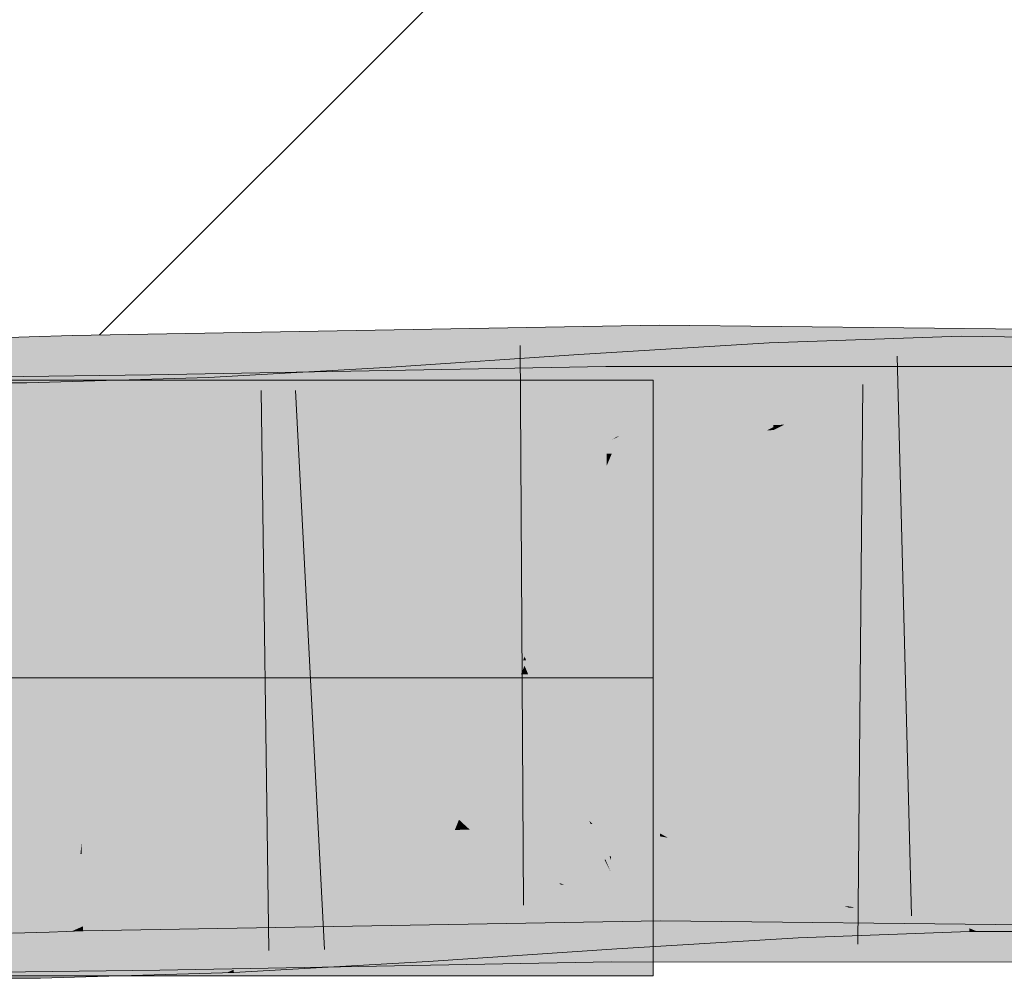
# Model space of a CAD drawing. Extents: x -620 to 300, y 62 to 1112.
# Tile 119 of 256: x 171.475 to 171.889, y 717.753 to 718.155. Entities that reach past the tile are written whole.
import ezdxf
from ezdxf.lldxf.tags import DXFTag

# ---------------------------------------------------------------- set-up
doc = ezdxf.new("R2010")
doc.units = 0
doc.layers.get('0').update_dxf_attribs({"lineweight": 13})
for name, color, linetype, lineweight, true_color in [('E_Detail_Wandschraffur', 7, 'Continuous', 5, 0xc0c0c0), ('E_Leerrohr 25-A06G9SFR8I', 7, 'Continuous', 9, 0xff8000), ('E_Leerrohr 25-Shading', 7, 'Continuous', 9, 0xff8000)]:
    doc.layers.add(name, color=color, linetype=linetype, lineweight=lineweight, true_color=true_color)
tags = doc.linetypes.add('STRICHPUNKT2-A06G9SFS8I', pattern=[12.7, 6.35, -3.175, 0, -3.175]).pattern_tags.tags
tags[10:11] = [DXFTag(74, 4), DXFTag(75, 0), DXFTag(340, '0'), DXFTag(46, 0.0), DXFTag(50, 0.0), DXFTag(44, 0.0), DXFTag(45, 0.0)]
tags[8:9] = [DXFTag(74, 4), DXFTag(75, 0), DXFTag(340, '0'), DXFTag(46, 0.0), DXFTag(50, 0.0), DXFTag(44, 0.0), DXFTag(45, 0.0)]
tags[6:7] = [DXFTag(74, 4), DXFTag(75, 0), DXFTag(340, '0'), DXFTag(46, 0.0), DXFTag(50, 0.0), DXFTag(44, 0.0), DXFTag(45, 0.0)]
tags[4:5] = [DXFTag(74, 4), DXFTag(75, 0), DXFTag(340, '0'), DXFTag(46, 0.0), DXFTag(50, 0.0), DXFTag(44, 0.0), DXFTag(45, 0.0)]

# ---------------------------------------------------------------- blocks, each defined once
blk = doc.blocks.new('Shading-A06G9S0U8I', base_point=(171.70299, 717.86279))
at = {"layer": 'E_Leerrohr 25-Shading', "color": 43, "true_color": 0xd7ab7f}
for points in [[(171.68874, 717.99249), (171.7437, 717.99829), (171.56218, 718.0235), (171.74364, 718.02667)], [(171.81218, 718.02594), (171.74364, 718.02667), (171.7437, 717.99829)], [(171.7437, 717.99829), (171.74371, 717.99365), (171.81218, 718.02594), (171.75041, 717.99359)], [(171.81218, 718.02594), (171.75041, 717.99359), (171.80869, 717.99756), (171.77156, 717.99329)], [(171.81218, 718.02594), (171.80869, 717.99756), (171.87718, 718.02521)], [(171.87718, 718.02521), (171.80869, 717.99756), (172.00208, 718.0238), (172.00175, 718.01996)], [(171.47919, 718.02179), (171.46321, 718.02124), (171.4803, 717.98871), (171.46442, 717.98779)], [(171.49724, 718.02234), (171.47919, 718.02179), (171.49785, 717.98969), (171.4803, 717.98871)], [(171.49724, 718.02234), (171.56218, 718.0235), (171.49724, 718.02234)], [(171.49724, 718.02234), (171.63582, 717.9917), (171.56218, 718.0235), (171.64207, 717.99182)], [(171.63582, 717.9917), (171.49724, 718.02234), (171.57704, 717.99066)], [(171.57384, 717.99194), (171.49724, 718.02234), (171.49785, 717.98969)], [(171.68874, 717.99249), (171.56218, 718.0235), (171.64282, 717.99152)], [(171.81218, 718.02002), (171.7899, 718.01923), (171.79033, 718.01019)], [(171.8154, 717.99451), (171.8705, 718.02209), (171.79033, 718.01019), (171.81218, 718.02002)], [(171.80869, 717.99756), (171.91597, 717.99139), (172.00175, 718.01996), (171.99925, 717.99109)], [(171.87054, 718.01935), (171.8705, 718.02209), (171.8154, 717.99451)], [(171.87718, 718.02203), (171.8705, 718.02209), (171.87054, 718.01935)], [(171.87642, 717.98767), (171.95824, 718.02087), (171.87054, 718.01935), (171.87718, 718.02203)], [(171.95493, 717.98724), (171.95824, 718.02087), (171.87642, 717.98767)], [(171.72601, 717.97992), (171.7899, 718.01923), (171.71222, 717.97888), (171.70995, 718.0144)], [(171.79033, 718.01019), (171.7899, 718.01923), (171.72678, 717.97998), (171.72601, 717.97992)], [(171.87097, 717.98816), (171.87054, 718.01935), (171.79617, 717.98492), (171.8154, 717.99451)], [(171.87642, 717.98767), (171.87054, 718.01935), (171.87097, 717.98773)], [(171.70995, 718.0144), (171.63121, 718.00909), (171.65057, 717.97369), (171.63303, 717.9798)], [(171.71222, 717.97888), (171.70995, 718.0144), (171.65088, 717.97388)], [(171.65057, 717.97144), (171.72166, 717.97278), (171.56218, 718.00647), (171.72133, 718.0094)], [(171.63303, 717.9798), (171.63121, 718.00909), (171.59631, 717.99292), (171.59578, 718.00708)], [(171.72166, 717.97278), (171.7238, 717.97278), (171.72133, 718.0094), (171.81218, 718.00934)], [(171.81218, 718.00934), (171.7238, 717.97278), (171.87718, 718.00928), (171.78879, 717.97272)], [(171.79156, 717.98474), (171.79033, 718.01019), (171.72679, 717.97998)], [(171.78879, 717.97272), (171.91472, 717.97266), (171.87718, 718.00928), (171.91556, 718.00928)], [(171.79381, 717.9848), (171.8154, 717.99451), (171.79156, 717.98474), (171.79033, 718.01019)], [(171.34718, 717.96698), (171.53076, 717.96924), (171.49718, 718.00543), (171.53041, 717.99207)], [(171.34718, 717.96698), (171.49718, 718.00543), (171.34718, 718.0036)], [(171.53041, 717.99207), (171.5302, 718.00586), (171.49718, 718.00543)], [(171.55441, 718.0047), (171.49718, 718.00305), (171.55545, 717.98059)], [(171.5302, 718.00586), (171.65057, 717.97144), (171.56218, 718.00647)], [(171.5302, 718.00586), (171.53041, 717.99207), (171.65057, 717.97144), (171.58557, 717.97028)], [(171.55545, 717.98059), (171.56218, 718.00513), (171.55441, 718.0047)], [(171.55545, 717.98059), (171.59694, 717.97632), (171.56218, 718.00513), (171.59647, 717.98944)], [(171.59578, 718.00708), (171.56218, 718.00513), (171.59631, 717.99292)], [(171.59633, 717.99292), (171.56218, 718.00513), (171.59647, 717.98944)], [(171.45897, 718.0025), (171.45888, 717.96588), (171.47826, 718.0025), (171.4791, 717.96594)], [(171.49718, 718.00305), (171.47826, 718.0025), (171.55598, 717.96814), (171.4791, 717.96594)], [(171.49718, 718.00305), (171.55598, 717.96814), (171.55545, 717.98059)], [(171.73235, 717.99341), (171.7437, 717.99829), (171.68874, 717.99249)], [(171.74371, 717.99365), (171.7437, 717.99829), (171.73236, 717.99341)], [(171.79718, 717.99298), (171.80869, 717.99756), (171.77156, 717.99329)], [(171.91597, 717.99139), (171.80869, 717.99756), (171.79718, 717.99298)], [(171.58557, 717.9873), (171.57384, 717.99194), (171.49792, 717.98578), (171.49785, 717.98969)], [(171.53041, 717.99207), (171.53076, 717.96924), (171.58557, 717.97028)], [(171.58557, 717.9873), (171.65057, 717.98846), (171.57704, 717.99066), (171.63582, 717.9917)], [(171.63303, 717.9798), (171.59633, 717.99292), (171.63347, 717.97253), (171.59647, 717.98944)], [(171.63582, 717.9917), (171.65057, 717.98846), (171.64207, 717.99182)], [(171.65057, 717.98846), (171.68874, 717.99249), (171.64282, 717.99152)], [(171.7238, 717.98975), (171.73235, 717.99341), (171.65057, 717.98846), (171.68874, 717.99249)], [(171.7238, 717.98975), (171.74373, 717.99005), (171.73236, 717.99341), (171.74371, 717.99365)], [(171.74371, 717.99365), (171.74373, 717.99005), (171.75041, 717.99359)], [(171.75041, 717.99359), (171.74373, 717.99005), (171.77156, 717.99329)], [(171.78879, 717.98956), (171.79718, 717.99298), (171.74373, 717.99005), (171.77156, 717.99329)], [(171.79442, 717.99182), (171.78879, 717.98956), (171.88748, 717.99152), (171.88757, 717.98846)], [(171.8154, 717.99451), (171.79381, 717.9848), (171.79617, 717.98492)], [(171.79442, 717.99182), (171.91597, 717.99139), (171.79718, 717.99298)], [(171.88757, 717.98846), (172.03131, 717.98688), (171.88748, 717.99152), (172.03145, 717.99097)], [(171.46442, 717.98779), (171.46452, 717.98462), (171.4803, 717.98871), (171.48042, 717.98523)], [(171.4803, 717.98871), (171.48042, 717.98523), (171.49785, 717.98969), (171.49792, 717.98578)], [(171.59694, 717.97632), (171.63347, 717.97253), (171.59647, 717.98944)], [(171.79167, 717.98267), (171.871, 717.98547), (171.79364, 717.98364), (171.87097, 717.98773)], [(171.79364, 717.98364), (171.87097, 717.98773), (171.79617, 717.98492), (171.87097, 717.98816)], [(171.871, 717.98547), (171.87642, 717.98767), (171.87097, 717.98773)], [(171.95465, 717.98444), (171.95493, 717.98724), (171.871, 717.98547), (171.87642, 717.98767)], [(171.79161, 717.98383), (171.79156, 717.98474), (171.7238, 717.97858), (171.72679, 717.97998)], [(171.79161, 717.98383), (171.7238, 717.97858), (171.78879, 717.98248)], [(171.78879, 717.98248), (171.79167, 717.98267), (171.79161, 717.98383)], [(171.79161, 717.98383), (171.79381, 717.9848), (171.79156, 717.98474)], [(171.79381, 717.9848), (171.79161, 717.98383), (171.79364, 717.98364), (171.79163, 717.98352)], [(171.79163, 717.98352), (171.79167, 717.98267), (171.79364, 717.98364)], [(171.79381, 717.9848), (171.79364, 717.98364), (171.79617, 717.98492)], [(171.58557, 717.96979), (171.59715, 717.97046), (171.55545, 717.98059), (171.59694, 717.97632)], [(171.55545, 717.98059), (171.55598, 717.96814), (171.58557, 717.96979)], [(171.63303, 717.9798), (171.63347, 717.97253), (171.65057, 717.97369)], [(171.71228, 717.97784), (171.71222, 717.97888), (171.65057, 717.97369), (171.65088, 717.97388)], [(171.7238, 717.97858), (171.72601, 717.97992), (171.71228, 717.97784), (171.71222, 717.97888)], [(171.72601, 717.97992), (171.7238, 717.97858), (171.72678, 717.97998)], [(171.59715, 717.97046), (171.63347, 717.97253), (171.59694, 717.97632)], [(171.7238, 717.81293), (171.74413, 717.80487), (171.73717, 717.81317), (171.74411, 717.81207)], [(171.74411, 717.81207), (171.74411, 717.81329), (171.73717, 717.81317)], [(171.74736, 717.81152), (171.74411, 717.81329), (171.74411, 717.81207)], [(171.79547, 717.80273), (171.78879, 717.81281), (171.74736, 717.81152), (171.74411, 717.81329)], [(171.5011, 717.80817), (171.50119, 717.80902), (171.4864, 717.8078), (171.48637, 717.80853)], [(171.50121, 717.80817), (171.50119, 717.80902), (171.5011, 717.80817)], [(171.58141, 717.80872), (171.58557, 717.81049), (171.50121, 717.80817), (171.50119, 717.80902)], [(171.53761, 717.7868), (171.59715, 717.78857), (171.58557, 717.81049), (171.65057, 717.81165)], [(171.53761, 717.7868), (171.58557, 717.81049), (171.54274, 717.79199)], [(171.59715, 717.78857), (171.70251, 717.79175), (171.65057, 717.81165), (171.70168, 717.79254)], [(171.68161, 717.81219), (171.65057, 717.81165), (171.68469, 717.8092)], [(171.68469, 717.8092), (171.65057, 717.81165), (171.70168, 717.79254)], [(171.7238, 717.81293), (171.68161, 717.81219), (171.74413, 717.80487), (171.71591, 717.80695)], [(171.71591, 717.80695), (171.68161, 717.81219), (171.68469, 717.8092)], [(171.74416, 717.79297), (171.71591, 717.80695), (171.70168, 717.79254), (171.68469, 717.8092)], [(171.77336, 717.79724), (171.74736, 717.81152), (171.74413, 717.80487), (171.74411, 717.81207)], [(171.80264, 717.79193), (171.79547, 717.80273), (171.77336, 717.79724), (171.74736, 717.81152)], [(171.82529, 717.7973), (171.78879, 717.81281), (171.79547, 717.80273)], [(171.85817, 717.78333), (172.02592, 717.81018), (171.78879, 717.81281)], [(172.02481, 717.77362), (172.02592, 717.81018), (171.87718, 717.77521), (171.85817, 717.78333)], [(171.4864, 717.8078), (171.48637, 717.80853), (171.47089, 717.80737), (171.47087, 717.80798)], [(171.47101, 717.80438), (171.48651, 717.80457), (171.47089, 717.80737), (171.4864, 717.8078)], [(171.48651, 717.80457), (171.50072, 717.80469), (171.4864, 717.8078), (171.5011, 717.80817)], [(171.50072, 717.80469), (171.50127, 717.80469), (171.5011, 717.80817), (171.50121, 717.80817)], [(171.50127, 717.80469), (171.57034, 717.80396), (171.50121, 717.80817), (171.58141, 717.80872)], [(171.71591, 717.80695), (171.74416, 717.79297), (171.74413, 717.80255)], [(171.74413, 717.80487), (171.71591, 717.80695), (171.74413, 717.80255)], [(171.78879, 717.80542), (171.73718, 717.80225), (171.80046, 717.80127), (171.74495, 717.80139)], [(171.75359, 717.80084), (171.74413, 717.80487), (171.74413, 717.80255)], [(171.77336, 717.79724), (171.74413, 717.80487), (171.75359, 717.80084)], [(171.80046, 717.80127), (171.80023, 717.80609), (171.78879, 717.80542)], [(171.83879, 717.78674), (171.87344, 717.80872), (171.80046, 717.80127), (171.80023, 717.80609)], [(171.87393, 717.7735), (171.87344, 717.80872), (171.83879, 717.78674)], [(171.93738, 717.80847), (171.87344, 717.80872), (171.87718, 717.77216), (171.87393, 717.7735)], [(171.93738, 717.80847), (171.87718, 717.77216), (171.93381, 717.77203)], [(171.48717, 717.78485), (171.48651, 717.80457), (171.47174, 717.78394), (171.47101, 717.80438)], [(171.48717, 717.78485), (171.49863, 717.78552), (171.48651, 717.80457), (171.50072, 717.80469)], [(171.49863, 717.78552), (171.50162, 717.78571), (171.50072, 717.80469), (171.50127, 717.80469)], [(171.50162, 717.78571), (171.53014, 717.78656), (171.50127, 717.80469), (171.57034, 717.80396)], [(171.71248, 717.79541), (171.72359, 717.80145), (171.68167, 717.79858)], [(171.72404, 717.79419), (171.72359, 717.80145), (171.71248, 717.79541)], [(171.74815, 717.7915), (171.7238, 717.80145), (171.72404, 717.79419), (171.72359, 717.80145)], [(171.73718, 717.80225), (171.7238, 717.80145), (171.74495, 717.80139)], [(171.75356, 717.79089), (171.7238, 717.80145), (171.74815, 717.7915)], [(171.80122, 717.78564), (171.7238, 717.80145), (171.75356, 717.79089)], [(171.80122, 717.78564), (171.80075, 717.79523), (171.7238, 717.80145), (171.74495, 717.80139)], [(171.74413, 717.80255), (171.74416, 717.79297), (171.74866, 717.80176), (171.75758, 717.79272)], [(171.80075, 717.79523), (171.80046, 717.80127), (171.74495, 717.80139)], [(171.75758, 717.79272), (171.77335, 717.79248), (171.74866, 717.80176), (171.75359, 717.80084)], [(171.75359, 717.80084), (171.77335, 717.79248), (171.77336, 717.79724), (171.78239, 717.7923)], [(171.83958, 717.7912), (171.82529, 717.7973), (171.80264, 717.79193), (171.79547, 717.80273)], [(171.81033, 717.79388), (171.80046, 717.80127), (171.80075, 717.79523)], [(171.80046, 717.80127), (171.81033, 717.79388), (171.82529, 717.79187)], [(171.64458, 717.79364), (171.68167, 717.79858), (171.65057, 717.79651)], [(171.68167, 717.79858), (171.64458, 717.79364), (171.69522, 717.78601), (171.65654, 717.76489)], [(171.68167, 717.79858), (171.69522, 717.78601), (171.71248, 717.79541)], [(171.77336, 717.79724), (171.78239, 717.7923), (171.80264, 717.79193)], [(171.53349, 717.79248), (171.34718, 717.7536), (171.53381, 717.77106), (171.50037, 717.75677)], [(171.34718, 717.7536), (171.53349, 717.79248), (171.34718, 717.79022)], [(171.53349, 717.79248), (171.53381, 717.77106), (171.58557, 717.79346)], [(171.56711, 717.75854), (171.65057, 717.79468), (171.53389, 717.76587), (171.54025, 717.77234)], [(171.58557, 717.79346), (171.54277, 717.77496), (171.65057, 717.79468), (171.54025, 717.77234)], [(171.58557, 717.79279), (171.56354, 717.7915), (171.56392, 717.78253)], [(171.56392, 717.78253), (171.60384, 717.78802), (171.58557, 717.79279), (171.60362, 717.79376)], [(171.68169, 717.79523), (171.65057, 717.79468), (171.71446, 717.76318), (171.56711, 717.75854)], [(171.60384, 717.78802), (171.64458, 717.79364), (171.60362, 717.79376), (171.64442, 717.79608)], [(171.60431, 717.77466), (171.64458, 717.79364), (171.60384, 717.78802)], [(171.64644, 717.76373), (171.64458, 717.79364), (171.60489, 717.7597), (171.60431, 717.77466)], [(171.65057, 717.79651), (171.64442, 717.79608), (171.64458, 717.79364)], [(171.65654, 717.76489), (171.64458, 717.79364), (171.64644, 717.76373)], [(171.72325, 717.79602), (171.68169, 717.79523), (171.72331, 717.78888)], [(171.72354, 717.76349), (171.68169, 717.79523), (171.71446, 717.76318)], [(171.68169, 717.79523), (171.72354, 717.76349), (171.72331, 717.78888)], [(171.71248, 717.79541), (171.69522, 717.78601), (171.72542, 717.77283), (171.71111, 717.77118)], [(171.74416, 717.79297), (171.70168, 717.79254), (171.70375, 717.79181)], [(171.70251, 717.79175), (171.70375, 717.79181), (171.70168, 717.79254)], [(171.70375, 717.79181), (171.74419, 717.77667), (171.74416, 717.79297)], [(171.71248, 717.79541), (171.72542, 717.77283), (171.72404, 717.79419)], [(171.7238, 717.79602), (171.72325, 717.79602), (171.75354, 717.78369), (171.72331, 717.78888)], [(171.75354, 717.78369), (171.73718, 717.79602), (171.7238, 717.79602)], [(171.72404, 717.79419), (171.72542, 717.77283), (171.74896, 717.7912), (171.76418, 717.77686)], [(171.72404, 717.79419), (171.74896, 717.7912), (171.74815, 717.7915)], [(171.75354, 717.78369), (171.86444, 717.76465), (171.73718, 717.79602), (171.82527, 717.78088)], [(171.82527, 717.78088), (171.78879, 717.79596), (171.73718, 717.79602)], [(171.81218, 717.77594), (171.77335, 717.79248), (171.74419, 717.77667), (171.74416, 717.79297)], [(171.77335, 717.79248), (171.81218, 717.77594), (171.78239, 717.7923)], [(171.87718, 717.75934), (171.90977, 717.75934), (171.78879, 717.79596), (171.91063, 717.79596)], [(171.80122, 717.78564), (171.82593, 717.78229), (171.80075, 717.79523), (171.81033, 717.79388)], [(171.81033, 717.79388), (171.83879, 717.78674), (171.82529, 717.79187)], [(171.81033, 717.79388), (171.82593, 717.78229), (171.83879, 717.78674), (171.83232, 717.78265)], [(171.4585, 717.78912), (171.4584, 717.7525), (171.48314, 717.78918), (171.48398, 717.75262)], [(171.5632, 717.78223), (171.56354, 717.7915), (171.48398, 717.75262), (171.48314, 717.78918)], [(171.50183, 717.77435), (171.56218, 717.7735), (171.53014, 717.78656), (171.59715, 717.78857)], [(171.53014, 717.78656), (171.53761, 717.7868), (171.54274, 717.79199)], [(171.56218, 717.7735), (171.74419, 717.77667), (171.59715, 717.78857), (171.70375, 717.79181)], [(171.56392, 717.78253), (171.56354, 717.7915), (171.5632, 717.78223)], [(171.74867, 717.78448), (171.72331, 717.78888), (171.76974, 717.76343), (171.72354, 717.76349)], [(171.77995, 717.7785), (171.78658, 717.77924), (171.74815, 717.7915), (171.75356, 717.79089)], [(171.76418, 717.77686), (171.77995, 717.7785), (171.74896, 717.7912)], [(171.75356, 717.79089), (171.78658, 717.77924), (171.80122, 717.78564), (171.80145, 717.78076)], [(171.78239, 717.7923), (171.81218, 717.77594), (171.83958, 717.7912), (171.85817, 717.78333)], [(171.47174, 717.78394), (171.47218, 717.77142), (171.48717, 717.78485), (171.48761, 717.77191)], [(171.49718, 717.77228), (171.49863, 717.78552), (171.48761, 717.77191), (171.48717, 717.78485)], [(171.50183, 717.77435), (171.50162, 717.78571), (171.49718, 717.77228), (171.49863, 717.78552)], [(171.50183, 717.77435), (171.53014, 717.78656), (171.50162, 717.78571)], [(171.56505, 717.7561), (171.60431, 717.77466), (171.56392, 717.78253), (171.60384, 717.78802)], [(171.69522, 717.78601), (171.65654, 717.76489), (171.71111, 717.77118)], [(171.75354, 717.78369), (171.74867, 717.78448), (171.80235, 717.76343), (171.76974, 717.76343)], [(171.80122, 717.78564), (171.80145, 717.78076), (171.82149, 717.7829), (171.82347, 717.7821)], [(171.84721, 717.78357), (171.83879, 717.78674), (171.83232, 717.78265)], [(171.5632, 717.78223), (171.48398, 717.75262), (171.49718, 717.75299)], [(171.52393, 717.75372), (171.56218, 717.75488), (171.54279, 717.77319), (171.5632, 717.78223)], [(171.56505, 717.7561), (171.56392, 717.78253), (171.56218, 717.75488), (171.5632, 717.78223)], [(171.80235, 717.76343), (171.84218, 717.76343), (171.75354, 717.78369), (171.82146, 717.77203)], [(171.78658, 717.77924), (171.80179, 717.7738), (171.80145, 717.78076)], [(171.80179, 717.7738), (171.81218, 717.7699), (171.80145, 717.78076), (171.83232, 717.78265)], [(171.81218, 717.7699), (171.84721, 717.78357), (171.83232, 717.78265)], [(171.81218, 717.7699), (171.87395, 717.77216), (171.84721, 717.78357), (171.87393, 717.7735)], [(171.85817, 717.78333), (171.81218, 717.77594), (171.87718, 717.77521)], [(171.82347, 717.7821), (171.82593, 717.78229), (171.82149, 717.7829)], [(171.802, 717.76953), (171.77995, 717.7785), (171.72592, 717.76489), (171.72542, 717.77283)], [(171.80179, 717.7738), (171.78658, 717.77924), (171.802, 717.76953), (171.77995, 717.7785)], [(171.49718, 717.77228), (171.50186, 717.7724), (171.50183, 717.77435)], [(171.49718, 717.75299), (171.52393, 717.75372), (171.54279, 717.77319)], [(171.56218, 717.7735), (171.50183, 717.77435), (171.50186, 717.7724)], [(171.54277, 717.77496), (171.53381, 717.77106), (171.54025, 717.77234)], [(171.54025, 717.77234), (171.53381, 717.77106), (171.53389, 717.76587)], [(171.60431, 717.77466), (171.56505, 717.7561), (171.60489, 717.7597), (171.56506, 717.75586)], [(171.72592, 717.76489), (171.72542, 717.77283), (171.6467, 717.75958), (171.65654, 717.76489)], [(171.80179, 717.7738), (171.802, 717.76953), (171.81218, 717.7699)], [(171.84218, 717.76343), (171.86739, 717.76343), (171.82146, 717.77203), (171.86444, 717.76465)], [(171.87393, 717.7735), (171.87395, 717.77216), (171.87718, 717.77216)], [(171.53389, 717.76587), (171.53381, 717.77106), (171.52545, 717.75732), (171.50037, 717.75677)], [(171.53403, 717.75751), (171.53389, 717.76587), (171.52545, 717.75732)], [(171.56711, 717.75854), (171.53389, 717.76587), (171.53403, 717.75751)], [(171.56506, 717.75586), (171.56511, 717.75494), (171.64644, 717.76373), (171.6467, 717.75958)], [(171.72354, 717.76349), (171.60487, 717.7597), (171.72359, 717.7594), (171.60497, 717.7572)], [(171.6467, 717.75958), (171.65654, 717.76489), (171.64644, 717.76373)], [(171.72354, 717.76349), (171.72359, 717.7594), (171.80235, 717.76343), (171.81218, 717.75934)], [(171.60487, 717.7597), (171.56711, 717.75854), (171.60497, 717.7572), (171.56218, 717.75641)], [(171.80235, 717.76343), (171.81218, 717.75934), (171.86739, 717.76343), (171.87718, 717.75934)], [(171.34718, 717.7536), (171.49718, 717.75543), (171.50037, 717.75677)], [(171.50037, 717.75677), (171.49718, 717.75543), (171.53403, 717.75751), (171.53406, 717.75586)], [(171.53403, 717.75751), (171.53406, 717.75586), (171.56711, 717.75854), (171.56218, 717.75641)], [(171.56218, 717.75488), (171.56511, 717.75494), (171.56505, 717.7561)]]:
    blk.add_solid(points, dxfattribs=at)
at = {"layer": 'E_Leerrohr 25-Shading', "color": 31, "true_color": 0xecb67f}
for points in [[(171.34718, 718.0036), (171.34718, 717.8786), (171.49718, 718.0036), (171.62218, 717.8786)], [(171.34718, 718.0036), (171.34718, 717.8786), (171.49718, 718.0036), (171.62218, 717.8786)], [(171.34718, 718.0036), (171.34718, 717.8786), (171.49718, 718.0036), (171.62218, 717.8786)], [(171.34718, 718.0036), (171.34718, 717.8786), (171.49718, 718.0036), (171.62218, 717.8786)], [(171.62218, 717.8786), (171.68718, 717.8786), (171.49718, 718.0036), (171.56218, 718.0036)], [(171.62218, 717.8786), (171.68718, 717.8786), (171.49718, 718.0036), (171.56218, 718.0036)], [(171.62218, 717.8786), (171.68718, 717.8786), (171.49718, 718.0036), (171.56218, 718.0036)], [(171.62218, 717.8786), (171.68718, 717.8786), (171.49718, 718.0036), (171.56218, 718.0036)], [(171.56218, 718.0036), (171.68718, 717.8786), (171.74118, 718.0036), (171.74118, 717.93262)], [(171.56218, 718.0036), (171.68718, 717.8786), (171.74118, 718.0036), (171.74118, 717.93262)], [(171.56218, 718.0036), (171.68718, 717.8786), (171.74118, 718.0036), (171.74118, 717.93262)], [(171.56218, 718.0036), (171.68718, 717.8786), (171.74118, 718.0036), (171.74118, 717.93262)], [(171.68718, 717.8786), (171.74118, 717.8786), (171.74118, 717.93262)], [(171.68718, 717.8786), (171.74118, 717.8786), (171.74118, 717.93262)], [(171.68718, 717.8786), (171.74118, 717.8786), (171.74118, 717.93262)], [(171.68718, 717.8786), (171.74118, 717.8786), (171.74118, 717.93262)], [(171.34718, 717.8786), (171.34718, 717.7536), (171.62218, 717.8786), (171.49718, 717.7536)], [(171.34718, 717.8786), (171.34718, 717.7536), (171.62218, 717.8786), (171.49718, 717.7536)], [(171.34718, 717.8786), (171.34718, 717.7536), (171.62218, 717.8786), (171.49718, 717.7536)], [(171.34718, 717.8786), (171.34718, 717.7536), (171.62218, 717.8786), (171.49718, 717.7536)], [(171.49718, 717.7536), (171.56218, 717.7536), (171.62218, 717.8786), (171.68718, 717.8786)], [(171.49718, 717.7536), (171.56218, 717.7536), (171.62218, 717.8786), (171.68718, 717.8786)], [(171.49718, 717.7536), (171.56218, 717.7536), (171.62218, 717.8786), (171.68718, 717.8786)], [(171.49718, 717.7536), (171.56218, 717.7536), (171.62218, 717.8786), (171.68718, 717.8786)], [(171.68718, 717.8786), (171.56218, 717.7536), (171.74118, 717.82458), (171.74118, 717.7536)], [(171.68718, 717.8786), (171.56218, 717.7536), (171.74118, 717.82458), (171.74118, 717.7536)], [(171.68718, 717.8786), (171.56218, 717.7536), (171.74118, 717.82458), (171.74118, 717.7536)], [(171.68718, 717.8786), (171.56218, 717.7536), (171.74118, 717.82458), (171.74118, 717.7536)], [(171.68718, 717.8786), (171.74118, 717.82458), (171.74118, 717.8786)], [(171.68718, 717.8786), (171.74118, 717.82458), (171.74118, 717.8786)], [(171.68718, 717.8786), (171.74118, 717.82458), (171.74118, 717.8786)], [(171.68718, 717.8786), (171.74118, 717.82458), (171.74118, 717.8786)]]:
    blk.add_solid(points, dxfattribs=at)
at = {"layer": 'E_Leerrohr 25-Shading', "color": 31, "true_color": 0xfabd7f}
for points in [[(171.58557, 717.9873), (171.49792, 717.98578), (171.62218, 717.89954), (171.49956, 717.8974)], [(171.68718, 717.9007), (171.65057, 717.98846), (171.62218, 717.89954), (171.58557, 717.9873)], [(171.7238, 717.98975), (171.65057, 717.98846), (171.68718, 717.9007)], [(171.74391, 717.90167), (171.74373, 717.99005), (171.68718, 717.9007), (171.7238, 717.98975)], [(171.78879, 717.98956), (171.74373, 717.99005), (171.75218, 717.90161), (171.74391, 717.90167)], [(172.02962, 717.93134), (172.03131, 717.98688), (171.75218, 717.90161), (171.78879, 717.98956)], [(171.46452, 717.98462), (171.4677, 717.8963), (171.48042, 717.98523), (171.4834, 717.89685)], [(171.48042, 717.98523), (171.4834, 717.89685), (171.49792, 717.98578), (171.49956, 717.8974)], [(171.79578, 717.89777), (171.79167, 717.98267), (171.7542, 717.89673), (171.78596, 717.97546)], [(171.78596, 717.97546), (171.79167, 717.98267), (171.78879, 717.98248)], [(171.871, 717.98547), (171.79167, 717.98267), (171.87221, 717.89868), (171.79578, 717.89777)], [(171.95465, 717.98444), (171.871, 717.98547), (171.94637, 717.89996), (171.87222, 717.89807)], [(171.7238, 717.97858), (171.71228, 717.97784), (171.71382, 717.9538)], [(171.71382, 717.9538), (171.71754, 717.89581), (171.7238, 717.97858), (171.71834, 717.89581)], [(171.7238, 717.97858), (171.71834, 717.89581), (171.78596, 717.97546), (171.72292, 717.89594)], [(171.7238, 717.97858), (171.78596, 717.97546), (171.78879, 717.98248)], [(171.68987, 717.89423), (171.71382, 717.9538), (171.65057, 717.97369), (171.71228, 717.97784)], [(171.7542, 717.89673), (171.78596, 717.97546), (171.72292, 717.89594)], [(171.53076, 717.96924), (171.53212, 717.88086), (171.58557, 717.97028), (171.62218, 717.88251)], [(171.63347, 717.97253), (171.58557, 717.96979), (171.63895, 717.88434), (171.62218, 717.88336)], [(171.62218, 717.88251), (171.68718, 717.88373), (171.58557, 717.97028), (171.65057, 717.97144)], [(171.68445, 717.89404), (171.65057, 717.97369), (171.63847, 717.89209), (171.63347, 717.97253)], [(171.68987, 717.89423), (171.65057, 717.97369), (171.68445, 717.89404)], [(171.65057, 717.97144), (171.68718, 717.88373), (171.72166, 717.97278), (171.72169, 717.96771)], [(171.7238, 717.97278), (171.72166, 717.97278), (171.72169, 717.96771)], [(171.72246, 717.8844), (171.7238, 717.97278), (171.72169, 717.96771)], [(171.7238, 717.97278), (171.72246, 717.8844), (171.78879, 717.97272), (171.75218, 717.8844)], [(171.75218, 717.8844), (171.91267, 717.88428), (171.78879, 717.97272), (171.91472, 717.97266)], [(171.53212, 717.88086), (171.53076, 717.96924), (171.34718, 717.8786), (171.34718, 717.96698)], [(171.4791, 717.96594), (171.48112, 717.87756), (171.55598, 717.96814), (171.55975, 717.87982)], [(171.58557, 717.96979), (171.55598, 717.96814), (171.62218, 717.88336), (171.55975, 717.87982)], [(171.68718, 717.88373), (171.72246, 717.8844), (171.72169, 717.96771)], [(171.45888, 717.96588), (171.45868, 717.8775), (171.4791, 717.96594), (171.48112, 717.87756)], [(171.71754, 717.89581), (171.71382, 717.9538), (171.69019, 717.89502)], [(172.02962, 717.93134), (171.75218, 717.90161), (171.99615, 717.89893)], [(171.68367, 717.89215), (171.68718, 717.9007), (171.61865, 717.89099), (171.62218, 717.89954)], [(171.69057, 717.89258), (171.68718, 717.9007), (171.68382, 717.89252)], [(171.74393, 717.89301), (171.74391, 717.90167), (171.69057, 717.89258), (171.68718, 717.9007)], [(171.75574, 717.89294), (171.75218, 717.90161), (171.74393, 717.89301), (171.74391, 717.90167)], [(171.76831, 717.89618), (171.75218, 717.90161), (171.75424, 717.89661)], [(171.88963, 717.90009), (171.75218, 717.90161), (171.88983, 717.8927), (171.76831, 717.89618)], [(171.48369, 717.88843), (171.4834, 717.89685), (171.468, 717.888), (171.4677, 717.8963)], [(171.49971, 717.88885), (171.49956, 717.8974), (171.48369, 717.88843), (171.4834, 717.89685)], [(171.61865, 717.89099), (171.62218, 717.89954), (171.49971, 717.88885), (171.49956, 717.8974)], [(171.68718, 717.88757), (171.71794, 717.88965), (171.69019, 717.89502), (171.71754, 717.89581)], [(171.71754, 717.89581), (171.71794, 717.88965), (171.71834, 717.89581)], [(171.75218, 717.89172), (171.7542, 717.89673), (171.71794, 717.88965), (171.72292, 717.89594)], [(171.71834, 717.89581), (171.71794, 717.88965), (171.72292, 717.89594)], [(171.75218, 717.89172), (171.79594, 717.89441), (171.7542, 717.89673), (171.79578, 717.89777)], [(171.75424, 717.89661), (171.75574, 717.89294), (171.76831, 717.89618), (171.77843, 717.89282)], [(171.91322, 717.89203), (171.76831, 717.89618), (171.77843, 717.89282)], [(171.79578, 717.89777), (171.79594, 717.89441), (171.87221, 717.89868), (171.87222, 717.89709)], [(171.87222, 717.89709), (171.79594, 717.89441), (171.8723, 717.89166), (171.79607, 717.89203)], [(171.88962, 717.8985), (171.87222, 717.89807), (171.94601, 717.89642), (171.87222, 717.89709)], [(171.94601, 717.89642), (171.87222, 717.89709), (171.94536, 717.88965), (171.8723, 717.89166)], [(171.61609, 717.8847), (171.68076, 717.88507), (171.61865, 717.89099), (171.68367, 717.89215)], [(171.68718, 717.88757), (171.68445, 717.89404), (171.63895, 717.88434), (171.63847, 717.89209)], [(171.68076, 717.88507), (171.69368, 717.88513), (171.68382, 717.89252), (171.69057, 717.89258)], [(171.68718, 717.88757), (171.68987, 717.89423), (171.68445, 717.89404)], [(171.69368, 717.88513), (171.74396, 717.88538), (171.69057, 717.89258), (171.74393, 717.89301)], [(171.75372, 717.88806), (171.75218, 717.89172), (171.71811, 717.88702), (171.71794, 717.88965)], [(171.74396, 717.88538), (171.7589, 717.88531), (171.74393, 717.89301), (171.75574, 717.89294)], [(171.79607, 717.89203), (171.79594, 717.89441), (171.75218, 717.89172)], [(171.79619, 717.88934), (171.79607, 717.89203), (171.75372, 717.88806), (171.75218, 717.89172)], [(171.77843, 717.89282), (171.75574, 717.89294), (172.02592, 717.81018), (171.78426, 717.82379)], [(172.00537, 717.8894), (171.91322, 717.89203), (172.02592, 717.81018), (171.77843, 717.89282)], [(171.8723, 717.89166), (171.79607, 717.89203), (171.87231, 717.89069), (171.79619, 717.88934)], [(171.94536, 717.88965), (171.8723, 717.89166), (171.9381, 717.81573), (171.87331, 717.81946)], [(171.48384, 717.88397), (171.48369, 717.88843), (171.46815, 717.88379), (171.468, 717.888)], [(171.4998, 717.88409), (171.49971, 717.88885), (171.48384, 717.88397), (171.48369, 717.88843)], [(171.4998, 717.88409), (171.61609, 717.8847), (171.49971, 717.88885), (171.61865, 717.89099)], [(171.6864, 717.88562), (171.68718, 717.88757), (171.63899, 717.88361), (171.63895, 717.88434)], [(171.68784, 717.88605), (171.68718, 717.88757), (171.68654, 717.88599)], [(171.71794, 717.88965), (171.68718, 717.88757), (171.71811, 717.88702), (171.68785, 717.88599)], [(171.71843, 717.88184), (171.75609, 717.88251), (171.71811, 717.88702), (171.75372, 717.88806)], [(171.75372, 717.88806), (171.78018, 717.82568), (171.79619, 717.88934), (171.79935, 717.82434)], [(171.87231, 717.89069), (171.79619, 717.88934), (171.87331, 717.81946), (171.79935, 717.82434)], [(171.48384, 717.88397), (171.46815, 717.88379), (171.48445, 717.86566), (171.46878, 717.86609)], [(171.4998, 717.88409), (171.48384, 717.88397), (171.50015, 717.8653), (171.48445, 717.86566)], [(171.60756, 717.86401), (171.61609, 717.8847), (171.50015, 717.8653), (171.4998, 717.88409)], [(171.62082, 717.88), (171.62218, 717.88336), (171.5598, 717.87897), (171.55975, 717.87982)], [(171.61609, 717.8847), (171.60756, 717.86401), (171.68076, 717.88507), (171.67177, 717.86322)], [(171.63921, 717.88031), (171.63895, 717.88434), (171.62082, 717.88), (171.62218, 717.88336)], [(171.62218, 717.88251), (171.62103, 717.87976), (171.68718, 717.88373), (171.68568, 717.88013)], [(171.63921, 717.88031), (171.68462, 717.88116), (171.63899, 717.88361), (171.6864, 717.88562)], [(171.70299, 717.86279), (171.69368, 717.88513), (171.67177, 717.86322), (171.68076, 717.88507)], [(171.68462, 717.88116), (171.68985, 717.88129), (171.68654, 717.88599), (171.68784, 717.88605)], [(171.68869, 717.88013), (171.68718, 717.88373), (171.68568, 717.88013)], [(171.72246, 717.8844), (171.68718, 717.88373), (171.72249, 717.88031), (171.68869, 717.88013)], [(171.68785, 717.88599), (171.68985, 717.88129), (171.71811, 717.88702), (171.71843, 717.88184)], [(171.69368, 717.88513), (171.70299, 717.86279), (171.74396, 717.88538), (171.744, 717.8623)], [(171.72246, 717.8844), (171.72249, 717.88031), (171.75218, 717.8844), (171.75388, 717.88031)], [(171.76831, 717.86249), (171.7589, 717.88531), (171.744, 717.8623), (171.74396, 717.88538)], [(171.75218, 717.8844), (171.7756, 717.82782), (171.91267, 717.88428), (171.91118, 717.81989)], [(171.53215, 717.87927), (171.53212, 717.88086), (171.34718, 717.8786)], [(171.34718, 717.79022), (171.53349, 717.79248), (171.34718, 717.8786), (171.53215, 717.87927)], [(171.55975, 717.87982), (171.48112, 717.87756), (171.56346, 717.79333), (171.48308, 717.79205)], [(171.62218, 717.88251), (171.53212, 717.88086), (171.62103, 717.87976), (171.53215, 717.87927)], [(171.62103, 717.87976), (171.53215, 717.87927), (171.61945, 717.87585), (171.53218, 717.87701)], [(171.61896, 717.87537), (171.62082, 717.88), (171.55984, 717.87775), (171.5598, 717.87897)], [(171.63956, 717.87457), (171.63921, 717.88031), (171.61896, 717.87537), (171.62082, 717.88)], [(171.68568, 717.88013), (171.62103, 717.87976), (171.68361, 717.87506), (171.61945, 717.87585)], [(171.68115, 717.87256), (171.68462, 717.88116), (171.63956, 717.87457), (171.63921, 717.88031)], [(171.68462, 717.88116), (171.68115, 717.87256), (171.68985, 717.88129), (171.68573, 717.87238)], [(171.69086, 717.87494), (171.68869, 717.88013), (171.68361, 717.87506), (171.68568, 717.88013)], [(171.68985, 717.88129), (171.68573, 717.87238), (171.6938, 717.87201)], [(171.72249, 717.88031), (171.68869, 717.88013), (171.72255, 717.87451), (171.69086, 717.87494)], [(171.71843, 717.88184), (171.68985, 717.88129), (171.71915, 717.87079), (171.6938, 717.87201)], [(171.76184, 717.86896), (171.75609, 717.88251), (171.71915, 717.87079), (171.71843, 717.88184)], [(171.75388, 717.88031), (171.72249, 717.88031), (171.75626, 717.87451), (171.72255, 717.87451)], [(171.48112, 717.87756), (171.45868, 717.8775), (171.48308, 717.79205), (171.4585, 717.7915)], [(171.53218, 717.87701), (171.53349, 717.79248), (171.61945, 717.87585), (171.58557, 717.79346)], [(171.55984, 717.87775), (171.56346, 717.79333), (171.61896, 717.87537), (171.58591, 717.79358)], [(171.65965, 717.81677), (171.61945, 717.87585), (171.61363, 717.86176)], [(171.61896, 717.87537), (171.61363, 717.86224), (171.63956, 717.87457), (171.64198, 717.83557)], [(171.61945, 717.87585), (171.62857, 717.86249), (171.64142, 717.87561)], [(171.62857, 717.86249), (171.65648, 717.87537), (171.64142, 717.87561)], [(171.62857, 717.86249), (171.65965, 717.81677), (171.65648, 717.87537), (171.67592, 717.85632)], [(171.67592, 717.85632), (171.68361, 717.87506), (171.65648, 717.87537)], [(171.71304, 717.81732), (171.68361, 717.87506), (171.66026, 717.81824)], [(171.69086, 717.87494), (171.68361, 717.87506), (171.71492, 717.81732), (171.71304, 717.81732)], [(171.66093, 717.87354), (171.63956, 717.87457), (171.65965, 717.81909), (171.64198, 717.83557)], [(171.66093, 717.87354), (171.65965, 717.81909), (171.67592, 717.85956)], [(171.68573, 717.87238), (171.68115, 717.87256), (171.66061, 717.81818), (171.65965, 717.81909)], [(171.71591, 717.81622), (171.68573, 717.87238), (171.66115, 717.81769), (171.66061, 717.81818)], [(171.68115, 717.87256), (171.66093, 717.87354), (171.67592, 717.85956)], [(171.6938, 717.87201), (171.68573, 717.87238), (171.71753, 717.81616), (171.71591, 717.81622)], [(171.72305, 717.81714), (171.72255, 717.87451), (171.71434, 717.81866), (171.69086, 717.87494)], [(171.71915, 717.87079), (171.6938, 717.87201), (171.72266, 717.81592), (171.71436, 717.82367)], [(171.74226, 717.81689), (171.75626, 717.87451), (171.72305, 717.81714), (171.72255, 717.87451)], [(171.78033, 717.81641), (171.75626, 717.87451), (171.74226, 717.81689)], [(171.77901, 717.81458), (171.71915, 717.87079), (171.72266, 717.81604)], [(171.76184, 717.86896), (171.71915, 717.87079), (171.78496, 717.81445), (171.77901, 717.81458)], [(171.46878, 717.86609), (171.47087, 717.80798), (171.48445, 717.86566), (171.48637, 717.80853)], [(171.48445, 717.86566), (171.48637, 717.80853), (171.50015, 717.8653), (171.50119, 717.80902)], [(171.50119, 717.80902), (171.58557, 717.81049), (171.50015, 717.8653), (171.60756, 717.86401)], [(171.62894, 717.86371), (171.60756, 717.86401), (171.65057, 717.81165), (171.58557, 717.81049)], [(171.62894, 717.86371), (171.65057, 717.81165), (171.65964, 717.83368)], [(171.67177, 717.86322), (171.62894, 717.86371), (171.65964, 717.83368)], [(171.72305, 717.81366), (171.67177, 717.86322), (171.67937, 717.81439), (171.65964, 717.83368)], [(171.67177, 717.86322), (171.7238, 717.81293), (171.70299, 717.86279)], [(171.744, 717.8623), (171.70299, 717.86279), (171.73717, 717.81317), (171.71436, 717.83557)], [(171.65965, 717.81677), (171.61363, 717.86176), (171.65906, 717.81531), (171.59409, 717.81421)], [(171.64198, 717.83557), (171.61363, 717.86224), (171.64326, 717.8147), (171.59425, 717.81427)], [(171.744, 717.8623), (171.73717, 717.81317), (171.74411, 717.81329)], [(171.74411, 717.81329), (171.78879, 717.81281), (171.744, 717.8623), (171.76831, 717.86249)], [(171.65965, 717.81909), (171.64198, 717.83557), (171.65793, 717.81482), (171.64326, 717.8147)], [(171.71436, 717.83557), (171.7238, 717.81293), (171.73717, 717.81317)], [(171.65964, 717.83368), (171.65057, 717.81165), (171.68161, 717.81219)], [(171.91118, 717.81989), (171.7756, 717.82782), (171.91106, 717.8147), (171.78033, 717.81641)], [(171.79935, 717.82434), (171.78018, 717.82568), (171.79984, 717.81403), (171.78496, 717.81445)], [(171.72252, 717.81604), (171.71436, 717.82367), (171.71753, 717.81616)], [(171.78426, 717.82379), (171.78879, 717.81281), (172.02592, 717.81018)], [(171.87331, 717.81946), (171.79935, 717.82434), (171.8734, 717.8125), (171.79984, 717.81403)], [(171.66061, 717.81818), (171.65965, 717.81909), (171.65906, 717.81482), (171.65793, 717.81482)], [(171.6642, 717.81488), (171.66061, 717.81818), (171.65906, 717.81482)], [(171.65965, 717.81677), (171.71304, 717.81732), (171.66026, 717.81824)], [(171.65965, 717.81677), (171.66412, 717.81543), (171.71304, 717.81732), (171.71359, 717.81628)], [(171.66115, 717.81769), (171.6642, 717.81488), (171.71591, 717.81622), (171.71643, 717.81525)], [(171.71492, 717.81732), (171.71304, 717.81732), (171.72113, 717.80237), (171.72069, 717.80237)], [(171.71574, 717.81726), (171.71434, 717.81866), (171.71492, 717.81732)], [(171.72305, 717.81714), (171.71434, 717.81866), (171.71574, 717.81726)], [(171.72318, 717.80481), (171.71492, 717.81732), (171.72017, 717.80469)], [(171.72318, 717.80481), (171.72313, 717.81006), (171.71492, 717.81732), (171.71574, 717.81726)], [(171.72313, 717.81006), (171.72305, 717.81714), (171.71574, 717.81726)], [(171.9381, 717.81573), (171.87331, 717.81946), (171.9377, 717.81171), (171.8734, 717.8125)], [(171.65906, 717.81531), (171.59409, 717.81421), (171.61255, 717.79395), (171.58557, 717.79346)], [(171.59425, 717.81427), (171.58557, 717.79279), (171.64326, 717.8147), (171.64442, 717.79608)], [(171.65906, 717.81531), (171.61255, 717.79395), (171.65152, 717.797)], [(171.64326, 717.8147), (171.64442, 717.79608), (171.65793, 717.81482), (171.65057, 717.79651)], [(171.68167, 717.79858), (171.6642, 717.81488), (171.65057, 717.79651), (171.65906, 717.81482)], [(171.65793, 717.81482), (171.65057, 717.79651), (171.65906, 717.81482)], [(171.67781, 717.79901), (171.6611, 717.81537), (171.65152, 717.797), (171.65906, 717.81531)], [(171.6611, 717.81537), (171.65965, 717.81677), (171.65906, 717.81531)], [(171.66412, 717.81543), (171.65965, 717.81677), (171.6611, 717.81537)], [(171.6611, 717.81537), (171.67747, 717.79938), (171.66412, 717.81543), (171.7094, 717.80157)], [(171.71359, 717.81628), (171.66412, 717.81543), (171.72069, 717.80237), (171.7094, 717.80157)], [(171.6642, 717.81488), (171.68167, 717.79858), (171.71643, 717.81525), (171.72354, 717.802)], [(171.7238, 717.81293), (171.72305, 717.81366), (171.68161, 717.81219), (171.67937, 717.81439)], [(171.71591, 717.81622), (171.72354, 717.802), (171.71753, 717.81616)], [(171.72343, 717.80371), (171.72266, 717.81592), (171.71753, 717.81616), (171.72252, 717.81604)], [(171.72343, 717.80371), (171.71753, 717.81616), (171.72284, 717.80371)], [(171.78879, 717.80542), (171.77901, 717.81458), (171.72266, 717.81592), (171.72266, 717.81604)], [(171.73526, 717.80408), (171.72266, 717.81592), (171.72343, 717.80371)], [(171.787, 717.80566), (171.72266, 717.81592), (171.73524, 717.80408)], [(171.73718, 717.79602), (171.74226, 717.81689), (171.72313, 717.81006), (171.72305, 717.81714)], [(171.78879, 717.79596), (171.78033, 717.81641), (171.73718, 717.79602), (171.74226, 717.81689)], [(171.77901, 717.81458), (171.78879, 717.80542), (171.78496, 717.81445)], [(171.85204, 717.81049), (171.83073, 717.81573), (171.78403, 717.8075), (171.78033, 717.81641)], [(171.78496, 717.81445), (171.78879, 717.80542), (171.79984, 717.81403), (171.80023, 717.80609)], [(171.83061, 717.81342), (171.79984, 717.81403), (171.86984, 717.80859), (171.80023, 717.80609)], [(171.8734, 717.8125), (171.83061, 717.81342), (171.87344, 717.80872), (171.86984, 717.80859)], [(171.91098, 717.81116), (171.91106, 717.8147), (171.8703, 717.81122), (171.83073, 717.81573)], [(171.8699, 717.81122), (171.83073, 717.81573), (171.85204, 717.81049)], [(171.72815, 717.80505), (171.72313, 717.81006), (171.72318, 717.80481)], [(171.91063, 717.79596), (171.85204, 717.81049), (171.7859, 717.80292), (171.78403, 717.8075)], [(171.91087, 717.80652), (171.8699, 717.81122), (171.91063, 717.79596), (171.85204, 717.81049)], [(171.91087, 717.80652), (171.91098, 717.81116), (171.8703, 717.81122)], [(171.9142, 717.81201), (171.8734, 717.8125), (171.93738, 717.80847), (171.87344, 717.80872)], [(171.72324, 717.79736), (171.72318, 717.80481), (171.72017, 717.80469)], [(171.73718, 717.79602), (171.72815, 717.80505), (171.72325, 717.79602), (171.72318, 717.80481)], [(171.73718, 717.80225), (171.78879, 717.80542), (171.73524, 717.80408), (171.787, 717.80566)], [(171.67747, 717.79938), (171.68111, 717.79578), (171.7094, 717.80157), (171.72324, 717.79736)], [(171.72354, 717.802), (171.68167, 717.79858), (171.72359, 717.80145)], [(171.7094, 717.80157), (171.72324, 717.79736), (171.72069, 717.80237)], [(171.72069, 717.80237), (171.72324, 717.79736), (171.72113, 717.80237)], [(171.72354, 717.802), (171.72343, 717.80371), (171.72284, 717.80371)], [(171.73718, 717.80225), (171.73526, 717.80408), (171.72359, 717.80145), (171.72343, 717.80371)], [(171.78879, 717.79596), (171.91063, 717.79596), (171.7859, 717.80292)], [(171.61255, 717.79395), (171.65057, 717.79468), (171.65152, 717.797)], [(171.65057, 717.79468), (171.68111, 717.79578), (171.65152, 717.797), (171.67781, 717.79901)], [(171.72325, 717.79602), (171.72324, 717.79736), (171.68169, 717.79523), (171.68111, 717.79578)], [(171.48308, 717.79205), (171.48314, 717.78918), (171.56346, 717.79333), (171.56354, 717.7915)], [(171.56346, 717.79333), (171.56354, 717.7915), (171.58591, 717.79358), (171.58557, 717.79279)], [(171.68111, 717.79578), (171.65057, 717.79468), (171.68169, 717.79523)], [(171.4585, 717.7915), (171.4585, 717.78912), (171.48308, 717.79205), (171.48314, 717.78918)]]:
    blk.add_solid(points, dxfattribs=at)
blk = doc.blocks.new('Referenz-A06G9SFX8I')
at = {"layer": 'E_Detail_Wandschraffur', "linetype": 'ByBlock', "ltscale": 0.13}
blk.add_line((171.50874, 718.02257), (172.36469, 718.87852), dxfattribs=at)
at = {"layer": 'E_Leerrohr 25-A06G9SFR8I', "linetype": 'Continuous', "ltscale": 0.13}
for p, q in [((171.49724, 718.02237), (171.74364, 718.02668)), ((171.74364, 718.02668), (172.03244, 718.02348)), ((171.46322, 718.02124), (171.47919, 718.02179)), ((171.47919, 718.02179), (171.49724, 718.02237)), ((171.7899, 718.01923), (171.8705, 718.02211)), ((171.8705, 718.02211), (171.95823, 718.02085)), ((171.68679, 717.78317), (171.68537, 718.01816)), ((171.70994, 718.01439), (171.7899, 718.01923)), ((171.63121, 718.00908), (171.70994, 718.01439)), ((171.84965, 717.77874), (171.84368, 718.01366)), ((171.72133, 718.00938), (171.5302, 718.00585)), ((171.55442, 718.00471), (171.63121, 718.00908)), ((171.91556, 718.00926), (171.72133, 718.00938)), ((171.5302, 718.00585), (171.34718, 718.00361)), ((171.74118, 718.00361), (171.34718, 718.00361)), ((171.74118, 718.00361), (171.34718, 718.00361)), ((171.74118, 718.00361), (171.34718, 718.00361)), ((171.74118, 718.00361), (171.34718, 718.00361)), ((171.47826, 718.00253), (171.55442, 718.00471)), ((171.74118, 717.93039), (171.74118, 718.00361)), ((171.74118, 717.93039), (171.74118, 718.00361)), ((171.74118, 717.93039), (171.74118, 718.00361)), ((171.74118, 717.93039), (171.74118, 718.00361)), ((171.45896, 718.00251), (171.47826, 718.00253)), ((171.57655, 717.99921), (171.57981, 717.76423)), ((171.60317, 717.7646), (171.591, 717.99929)), ((171.82919, 718.00183), (171.82711, 717.76684)), ((171.74118, 717.82683), (171.74118, 717.93039)), ((171.74118, 717.82683), (171.74118, 717.93039)), ((171.74118, 717.82683), (171.74118, 717.93039)), ((171.74118, 717.82683), (171.74118, 717.93039)), ((171.74118, 717.75361), (171.74118, 717.82683)), ((171.74118, 717.75361), (171.74118, 717.82683)), ((171.74118, 717.75361), (171.74118, 717.82683)), ((171.74118, 717.75361), (171.74118, 717.82683)), ((171.50187, 717.77241), (171.74419, 717.77668)), ((171.74419, 717.77668), (172.02481, 717.7736)), ((171.47219, 717.7714), (171.48761, 717.77193)), ((171.48761, 717.77193), (171.50187, 717.77241)), ((171.802, 717.76953), (171.87395, 717.77213)), ((171.87395, 717.77213), (171.93381, 717.77205)), ((171.72593, 717.7649), (171.802, 717.76953)), ((171.6467, 717.75956), (171.72593, 717.7649)), ((171.72358, 717.75939), (171.53405, 717.75588)), ((171.56511, 717.75494), (171.6467, 717.75956)), ((171.90978, 717.75933), (171.72358, 717.75939)), ((171.53405, 717.75588), (171.34718, 717.75361)), ((171.34718, 717.75361), (171.74118, 717.75361)), ((171.34718, 717.75361), (171.74118, 717.75361)), ((171.34718, 717.75361), (171.74118, 717.75361)), ((171.34718, 717.75361), (171.74118, 717.75361)), ((171.45841, 717.75251), (171.48398, 717.7526)), ((171.48398, 717.7526), (171.56511, 717.75494))]:
    blk.add_line(p, q, dxfattribs=at)
at = {"layer": 'E_Leerrohr 25-A06G9SFR8I', "linetype": 'STRICHPUNKT2-A06G9SFS8I', "lineweight": 5, "ltscale": 0.13}
blk.add_line((171.34718, 717.87861), (171.74118, 717.87861), dxfattribs=at)
blk.add_line((171.34718, 717.87861), (171.74118, 717.87861), dxfattribs=at)
blk.add_line((171.34718, 717.87861), (171.74118, 717.87861), dxfattribs=at)
blk.add_line((171.34718, 717.87861), (171.74118, 717.87861), dxfattribs=at)

msp = doc.modelspace()

# ---------------------------------------------------------------- block references
at = {"color": 8, "lineweight": 25, "ltscale": 0.25, "true_color": 0x808080}
msp.add_blockref('Referenz-A06G9SFX8I', (0, 0), dxfattribs=at)
msp.add_blockref('Shading-A06G9S0U8I', (171.70299, 717.86279))

doc.saveas('drawing.dxf')
